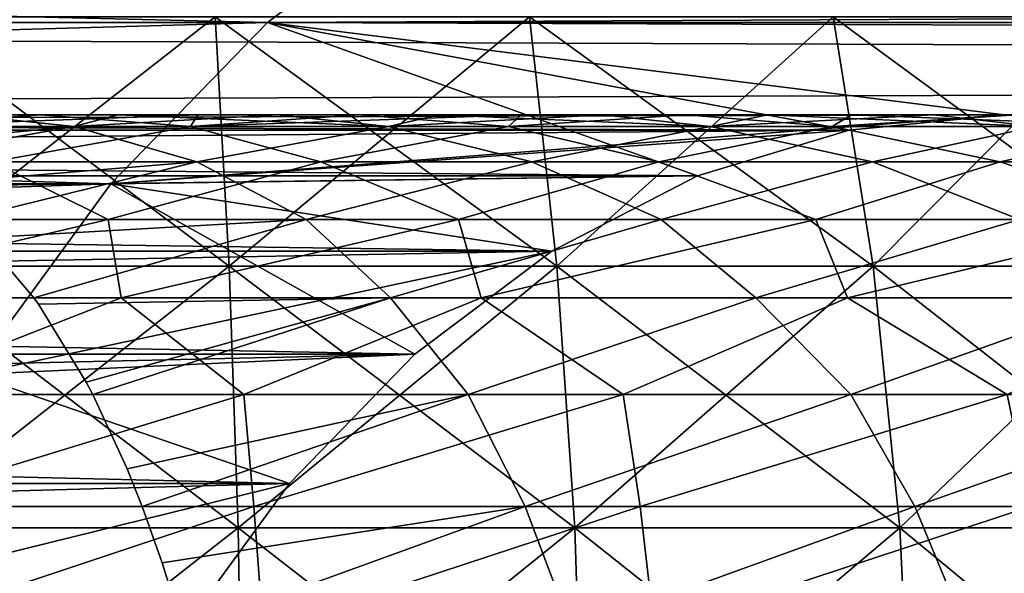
# Model space of a CAD drawing. Header units: millimetres. Extents: x -30 to 30, y -182 to 40.
# Tile 111 of 196: x -13.842 to -12.586, y 36.915 to 37.621. Entities that reach past the tile are written whole.
import ezdxf

# ---------------------------------------------------------------- set-up
doc = ezdxf.new("R2010")
doc.units = ezdxf.units.MM
doc.header["$LTSCALE"] = 65.185185
for name, color, linetype in [('154', 7, 'CONTINUOUS'), ('155', 7, 'CONTINUOUS'), ('162', 7, 'CONTINUOUS'), ('169', 7, 'CONTINUOUS'), ('175', 7, 'CONTINUOUS'), ('176', 7, 'CONTINUOUS'), ('183', 7, 'CONTINUOUS'), ('190', 7, 'CONTINUOUS'), ('86', 7, 'CONTINUOUS'), ('93', 7, 'CONTINUOUS'), ('95', 7, 'CONTINUOUS')]:
    doc.layers.add(name, color=color, linetype=linetype)

msp = doc.modelspace()

# ---------------------------------------------------------------- linework, layer by layer
at = {"layer": '154', "linetype": 'Continuous'}
for points in [[(-20.3785, 37.7826, 13.3074), (13.5257, 37.618, -20.5967), (-20.5967, 37.618, 13.5257), (-20.3785, 37.7826, 13.3074)], [(13.3074, 37.7826, -20.3785), (13.5257, 37.618, -20.5967), (-20.3785, 37.7826, 13.3074), (13.3074, 37.7826, -20.3785)], [(-20.5967, 37.618, 13.5257), (13.5257, 37.618, -20.5967), (12.5865, 37.5, -19.6576), (-20.5967, 37.618, 13.5257)], [(-19.6576, 37.5, 12.5865), (-20.5967, 37.618, 13.5257), (12.5865, 37.5, -19.6576), (-19.6576, 37.5, 12.5865)]]:
    msp.add_3dface(points, dxfattribs=at)
at = {"layer": '155', "linetype": 'Continuous'}
for points in [[(20.3785, 37.7826, -13.3074), (-13.5257, 37.618, 20.5967), (20.5967, 37.618, -13.5257), (20.3785, 37.7826, -13.3074)], [(-13.3074, 37.7826, 20.3785), (-13.5257, 37.618, 20.5967), (20.3785, 37.7826, -13.3074), (-13.3074, 37.7826, 20.3785)], [(-13.7255, 37.4119, 20.7966), (-12.5865, 37.5, 19.6576), (-13.5257, 37.618, 20.5967), (-13.7255, 37.4119, 20.7966)], [(-13.5257, 37.618, 20.5967), (-12.5865, 37.5, 19.6576), (20.5967, 37.618, -13.5257), (-13.5257, 37.618, 20.5967)], [(-12.5865, 37.5, 19.6576), (19.6576, 37.5, -12.5865), (20.5967, 37.618, -13.5257), (-12.5865, 37.5, 19.6576)], [(-12.7839, 37.4804, 19.855), (-12.5865, 37.5, 19.6576), (-13.7255, 37.4119, 20.7966), (-12.7839, 37.4804, 19.855)], [(-12.9774, 37.4221, 20.0485), (-12.7839, 37.4804, 19.855), (-13.7255, 37.4119, 20.7966), (-12.9774, 37.4221, 20.0485)], [(-13.903, 37.1684, 20.9741), (-13.1632, 37.3261, 20.2343), (-13.7255, 37.4119, 20.7966), (-13.903, 37.1684, 20.9741)], [(-13.1632, 37.3261, 20.2343), (-12.9774, 37.4221, 20.0485), (-13.7255, 37.4119, 20.7966), (-13.1632, 37.3261, 20.2343)], [(-13.3378, 37.1944, 20.4089), (-13.1632, 37.3261, 20.2343), (-13.903, 37.1684, 20.9741), (-13.3378, 37.1944, 20.4089)], [(-13.4977, 37.0295, 20.5688), (-13.3378, 37.1944, 20.4089), (-13.903, 37.1684, 20.9741), (-13.4977, 37.0295, 20.5688)], [(-14.0548, 36.8922, 21.1258), (-13.4977, 37.0295, 20.5688), (-13.903, 37.1684, 20.9741), (-14.0548, 36.8922, 21.1258)], [(-13.6397, 36.8347, 20.7108), (-13.4977, 37.0295, 20.5688), (-14.0548, 36.8922, 21.1258), (-13.6397, 36.8347, 20.7108)]]:
    msp.add_3dface(points, dxfattribs=at)
at = {"layer": '162', "linetype": 'Continuous'}
for points in [[(-20.3785, 37.7826, 13.3074), (-20.5967, 37.618, 13.5257), (-13.3074, 37.7826, 20.3785), (-20.3785, 37.7826, 13.3074)], [(-20.5967, 37.618, 13.5257), (-13.5257, 37.618, 20.5967), (-13.3074, 37.7826, 20.3785), (-20.5967, 37.618, 13.5257)], [(-20.5967, 37.618, 13.5257), (-20.7966, 37.4119, 13.7255), (-13.5257, 37.618, 20.5967), (-20.5967, 37.618, 13.5257)], [(-20.7966, 37.4119, 13.7255), (-13.7255, 37.4119, 20.7966), (-13.5257, 37.618, 20.5967), (-20.7966, 37.4119, 13.7255)], [(-20.9741, 37.1684, 13.903), (-13.903, 37.1684, 20.9741), (-13.7255, 37.4119, 20.7966), (-20.9741, 37.1684, 13.903)], [(-20.7966, 37.4119, 13.7255), (-20.9741, 37.1684, 13.903), (-13.7255, 37.4119, 20.7966), (-20.7966, 37.4119, 13.7255)]]:
    msp.add_3dface(points, dxfattribs=at)
at = {"layer": '169', "linetype": 'Continuous'}
for points in [[(-19.855, 37.4804, 12.7839), (-19.6576, 37.5, 12.5865), (-12.7839, 37.4804, 19.855), (-19.855, 37.4804, 12.7839)], [(-19.6576, 37.5, 12.5865), (-12.5865, 37.5, 19.6576), (-12.7839, 37.4804, 19.855), (-19.6576, 37.5, 12.5865)], [(-20.0485, 37.4221, 12.9774), (-19.855, 37.4804, 12.7839), (-12.9774, 37.4221, 20.0485), (-20.0485, 37.4221, 12.9774)], [(-19.855, 37.4804, 12.7839), (-12.7839, 37.4804, 19.855), (-12.9774, 37.4221, 20.0485), (-19.855, 37.4804, 12.7839)], [(-20.2343, 37.3261, 13.1632), (-20.0485, 37.4221, 12.9774), (-13.1632, 37.3261, 20.2343), (-20.2343, 37.3261, 13.1632)], [(-20.0485, 37.4221, 12.9774), (-12.9774, 37.4221, 20.0485), (-13.1632, 37.3261, 20.2343), (-20.0485, 37.4221, 12.9774)], [(-20.4089, 37.1944, 13.3378), (-20.2343, 37.3261, 13.1632), (-13.3378, 37.1944, 20.4089), (-20.4089, 37.1944, 13.3378)], [(-20.2343, 37.3261, 13.1632), (-13.1632, 37.3261, 20.2343), (-13.3378, 37.1944, 20.4089), (-20.2343, 37.3261, 13.1632)], [(-20.5688, 37.0295, 13.4977), (-20.4089, 37.1944, 13.3378), (-13.4977, 37.0295, 20.5688), (-20.5688, 37.0295, 13.4977)], [(-20.4089, 37.1944, 13.3378), (-13.3378, 37.1944, 20.4089), (-13.4977, 37.0295, 20.5688), (-20.4089, 37.1944, 13.3378)], [(-20.7108, 36.8347, 13.6397), (-20.5688, 37.0295, 13.4977), (-13.6397, 36.8347, 20.7108), (-20.7108, 36.8347, 13.6397)], [(-20.5688, 37.0295, 13.4977), (-13.4977, 37.0295, 20.5688), (-13.6397, 36.8347, 20.7108), (-20.5688, 37.0295, 13.4977)]]:
    msp.add_3dface(points, dxfattribs=at)
at = {"layer": '175', "linetype": 'Continuous'}
for points in [[(-13.3074, 37.7826, -20.3785), (20.5967, 37.618, 13.5257), (-13.5257, 37.618, -20.5967), (-13.3074, 37.7826, -20.3785)], [(20.3785, 37.7826, 13.3074), (20.5967, 37.618, 13.5257), (-13.3074, 37.7826, -20.3785), (20.3785, 37.7826, 13.3074)], [(-13.7255, 37.4119, -20.7966), (-13.5257, 37.618, -20.5967), (-12.9774, 37.4221, -20.0485), (-13.7255, 37.4119, -20.7966)], [(-12.5865, 37.5, -19.6576), (-13.5257, 37.618, -20.5967), (19.6576, 37.5, 12.5865), (-12.5865, 37.5, -19.6576)], [(-12.7839, 37.4804, -19.855), (-13.5257, 37.618, -20.5967), (-12.5865, 37.5, -19.6576), (-12.7839, 37.4804, -19.855)], [(-12.9774, 37.4221, -20.0485), (-13.5257, 37.618, -20.5967), (-12.7839, 37.4804, -19.855), (-12.9774, 37.4221, -20.0485)], [(-13.5257, 37.618, -20.5967), (20.5967, 37.618, 13.5257), (19.6576, 37.5, 12.5865), (-13.5257, 37.618, -20.5967)], [(-13.903, 37.1684, -20.9741), (-13.7255, 37.4119, -20.7966), (-13.3378, 37.1944, -20.4089), (-13.903, 37.1684, -20.9741)], [(-13.1632, 37.3261, -20.2343), (-13.7255, 37.4119, -20.7966), (-12.9774, 37.4221, -20.0485), (-13.1632, 37.3261, -20.2343)], [(-13.3378, 37.1944, -20.4089), (-13.7255, 37.4119, -20.7966), (-13.1632, 37.3261, -20.2343), (-13.3378, 37.1944, -20.4089)], [(-13.4977, 37.0295, -20.5688), (-13.903, 37.1684, -20.9741), (-13.3378, 37.1944, -20.4089), (-13.4977, 37.0295, -20.5688)], [(-14.0548, 36.8922, -21.1258), (-13.903, 37.1684, -20.9741), (-13.4977, 37.0295, -20.5688), (-14.0548, 36.8922, -21.1258)], [(-13.6397, 36.8347, -20.7108), (-14.0548, 36.8922, -21.1258), (-13.4977, 37.0295, -20.5688), (-13.6397, 36.8347, -20.7108)]]:
    msp.add_3dface(points, dxfattribs=at)
at = {"layer": '176', "linetype": 'Continuous'}
for points in [[(-20.3785, 37.7826, -13.3074), (-20.5967, 37.618, -13.5257), (13.3074, 37.7826, 20.3785), (-20.3785, 37.7826, -13.3074)], [(13.3074, 37.7826, 20.3785), (-20.5967, 37.618, -13.5257), (13.5257, 37.618, 20.5967), (13.3074, 37.7826, 20.3785)], [(-20.5967, 37.618, -13.5257), (-19.6576, 37.5, -12.5865), (13.5257, 37.618, 20.5967), (-20.5967, 37.618, -13.5257)], [(-19.6576, 37.5, -12.5865), (12.5865, 37.5, 19.6576), (13.5257, 37.618, 20.5967), (-19.6576, 37.5, -12.5865)]]:
    msp.add_3dface(points, dxfattribs=at)
at = {"layer": '183', "linetype": 'Continuous'}
for points in [[(-13.5257, 37.618, -20.5967), (-20.5967, 37.618, -13.5257), (-20.3785, 37.7826, -13.3074), (-13.5257, 37.618, -20.5967)], [(-13.3074, 37.7826, -20.3785), (-13.5257, 37.618, -20.5967), (-20.3785, 37.7826, -13.3074), (-13.3074, 37.7826, -20.3785)], [(-13.7255, 37.4119, -20.7966), (-20.7966, 37.4119, -13.7255), (-20.5967, 37.618, -13.5257), (-13.7255, 37.4119, -20.7966)], [(-13.5257, 37.618, -20.5967), (-13.7255, 37.4119, -20.7966), (-20.5967, 37.618, -13.5257), (-13.5257, 37.618, -20.5967)], [(-13.7255, 37.4119, -20.7966), (-13.903, 37.1684, -20.9741), (-20.7966, 37.4119, -13.7255), (-13.7255, 37.4119, -20.7966)]]:
    msp.add_3dface(points, dxfattribs=at)
at = {"layer": '190', "linetype": 'Continuous'}
for points in [[(-12.7839, 37.4804, -19.855), (-12.5865, 37.5, -19.6576), (-19.855, 37.4804, -12.7839), (-12.7839, 37.4804, -19.855)], [(-12.5865, 37.5, -19.6576), (-19.6576, 37.5, -12.5865), (-19.855, 37.4804, -12.7839), (-12.5865, 37.5, -19.6576)], [(-12.9774, 37.4221, -20.0485), (-12.7839, 37.4804, -19.855), (-20.0485, 37.4221, -12.9774), (-12.9774, 37.4221, -20.0485)], [(-12.7839, 37.4804, -19.855), (-19.855, 37.4804, -12.7839), (-20.0485, 37.4221, -12.9774), (-12.7839, 37.4804, -19.855)], [(-12.9774, 37.4221, -20.0485), (-20.0485, 37.4221, -12.9774), (-20.2343, 37.3261, -13.1632), (-12.9774, 37.4221, -20.0485)], [(-13.1632, 37.3261, -20.2343), (-12.9774, 37.4221, -20.0485), (-20.2343, 37.3261, -13.1632), (-13.1632, 37.3261, -20.2343)], [(-13.3378, 37.1944, -20.4089), (-13.1632, 37.3261, -20.2343), (-20.4089, 37.1944, -13.3378), (-13.3378, 37.1944, -20.4089)], [(-13.1632, 37.3261, -20.2343), (-20.2343, 37.3261, -13.1632), (-20.4089, 37.1944, -13.3378), (-13.1632, 37.3261, -20.2343)], [(-13.4977, 37.0295, -20.5688), (-13.3378, 37.1944, -20.4089), (-20.5688, 37.0295, -13.4977), (-13.4977, 37.0295, -20.5688)], [(-13.3378, 37.1944, -20.4089), (-20.4089, 37.1944, -13.3378), (-20.5688, 37.0295, -13.4977), (-13.3378, 37.1944, -20.4089)], [(-13.4977, 37.0295, -20.5688), (-20.5688, 37.0295, -13.4977), (-20.7108, 36.8347, -13.6397), (-13.4977, 37.0295, -20.5688)], [(-13.6397, 36.8347, -20.7108), (-13.4977, 37.0295, -20.5688), (-20.7108, 36.8347, -13.6397), (-13.6397, 36.8347, -20.7108)]]:
    msp.add_3dface(points, dxfattribs=at)
at = {"layer": '86', "linetype": 'Continuous'}
for points in [[(-14, 37.625, -3.1243), (-13.5922, 37.625, -3.0976), (-14, 37.3067, -3.258), (-14, 37.625, -3.1243)], [(-14, 37.3067, -3.258), (-13.5922, 37.625, -3.0976), (-13.5747, 37.3067, -3.2301), (-14, 37.3067, -3.258)], [(-13.5747, 37.3067, 3.2301), (-14, 37.625, 3.1243), (-14, 37.3067, 3.258), (-13.5747, 37.3067, 3.2301)], [(-13.5922, 37.625, 3.0976), (-14, 37.625, 3.1243), (-13.5747, 37.3067, 3.2301), (-13.5922, 37.625, 3.0976)], [(-13.5922, 37.625, -3.0976), (-13.1914, 37.625, -3.0179), (-13.5747, 37.3067, -3.2301), (-13.5922, 37.625, -3.0976)], [(-13.1568, 37.3067, 3.147), (-13.5922, 37.625, 3.0976), (-13.5747, 37.3067, 3.2301), (-13.1568, 37.3067, 3.147)], [(-13.1914, 37.625, 3.0179), (-13.5922, 37.625, 3.0976), (-13.1568, 37.3067, 3.147), (-13.1914, 37.625, 3.0179)], [(-13.5747, 37.3067, -3.2301), (-13.1914, 37.625, -3.0179), (-13.1568, 37.3067, -3.147), (-13.5747, 37.3067, -3.2301)], [(-12.8044, 37.625, 2.8865), (-13.1914, 37.625, 3.0179), (-12.7532, 37.3067, 3.01), (-12.8044, 37.625, 2.8865)], [(-13.1914, 37.625, -3.0179), (-12.8044, 37.625, -2.8865), (-13.1568, 37.3067, -3.147), (-13.1914, 37.625, -3.0179)], [(-12.7532, 37.3067, 3.01), (-13.1914, 37.625, 3.0179), (-13.1568, 37.3067, 3.147), (-12.7532, 37.3067, 3.01)], [(-13.1568, 37.3067, -3.147), (-12.8044, 37.625, -2.8865), (-12.7532, 37.3067, -3.01), (-13.1568, 37.3067, -3.147)], [(-12.4378, 37.625, 2.7058), (-12.8044, 37.625, 2.8865), (-12.371, 37.3067, 2.8215), (-12.4378, 37.625, 2.7058)], [(-12.8044, 37.625, -2.8865), (-12.4378, 37.625, -2.7058), (-12.7532, 37.3067, -3.01), (-12.8044, 37.625, -2.8865)], [(-12.371, 37.3067, 2.8215), (-12.8044, 37.625, 2.8865), (-12.7532, 37.3067, 3.01), (-12.371, 37.3067, 2.8215)], [(-12.7532, 37.3067, -3.01), (-12.4378, 37.625, -2.7058), (-12.371, 37.3067, -2.8215), (-12.7532, 37.3067, -3.01)], [(-13.5632, 36.9731, 3.3179), (-14, 37.3067, 3.258), (-14, 36.9731, 3.3466), (-13.5632, 36.9731, 3.3179)], [(-13.5747, 37.3067, 3.2301), (-14, 37.3067, 3.258), (-13.5632, 36.9731, 3.3179), (-13.5747, 37.3067, 3.2301)], [(-14, 36.9731, -3.3466), (-13.5747, 37.3067, -3.2301), (-13.5632, 36.9731, -3.3179), (-14, 36.9731, -3.3466)], [(-14, 37.3067, -3.258), (-13.5747, 37.3067, -3.2301), (-14, 36.9731, -3.3466), (-14, 37.3067, -3.258)], [(-13.1338, 36.9731, 3.2325), (-13.5747, 37.3067, 3.2301), (-13.5632, 36.9731, 3.3179), (-13.1338, 36.9731, 3.2325)], [(-13.1568, 37.3067, 3.147), (-13.5747, 37.3067, 3.2301), (-13.1338, 36.9731, 3.2325), (-13.1568, 37.3067, 3.147)], [(-13.5747, 37.3067, -3.2301), (-13.1568, 37.3067, -3.147), (-13.5632, 36.9731, -3.3179), (-13.5747, 37.3067, -3.2301)], [(-13.5632, 36.9731, -3.3179), (-13.1568, 37.3067, -3.147), (-13.1338, 36.9731, -3.2325), (-13.5632, 36.9731, -3.3179)], [(-12.7193, 36.9731, 3.0918), (-13.1568, 37.3067, 3.147), (-13.1338, 36.9731, 3.2325), (-12.7193, 36.9731, 3.0918)], [(-12.7532, 37.3067, 3.01), (-13.1568, 37.3067, 3.147), (-12.7193, 36.9731, 3.0918), (-12.7532, 37.3067, 3.01)], [(-13.1568, 37.3067, -3.147), (-12.7532, 37.3067, -3.01), (-13.1338, 36.9731, -3.2325), (-13.1568, 37.3067, -3.147)], [(-13.1338, 36.9731, -3.2325), (-12.7532, 37.3067, -3.01), (-12.7193, 36.9731, -3.0918), (-13.1338, 36.9731, -3.2325)], [(-12.3267, 36.9731, 2.8982), (-12.7532, 37.3067, 3.01), (-12.7193, 36.9731, 3.0918), (-12.3267, 36.9731, 2.8982)], [(-12.371, 37.3067, 2.8215), (-12.7532, 37.3067, 3.01), (-12.3267, 36.9731, 2.8982), (-12.371, 37.3067, 2.8215)], [(-12.7532, 37.3067, -3.01), (-12.371, 37.3067, -2.8215), (-12.7193, 36.9731, -3.0918), (-12.7532, 37.3067, -3.01)], [(-12.7193, 36.9731, -3.0918), (-12.371, 37.3067, -2.8215), (-12.3267, 36.9731, -2.8982), (-12.7193, 36.9731, -3.0918)], [(-14, 36.6308, 3.3883), (-13.5577, 36.6308, 3.3593), (-14, 36.9731, 3.3466), (-14, 36.6308, 3.3883)], [(-13.5577, 36.6308, -3.3593), (-14, 36.6308, -3.3883), (-13.5632, 36.9731, -3.3179), (-13.5577, 36.6308, -3.3593)], [(-14, 36.6308, -3.3883), (-14, 36.9731, -3.3466), (-13.5632, 36.9731, -3.3179), (-14, 36.6308, -3.3883)], [(-13.5577, 36.6308, 3.3593), (-13.5632, 36.9731, 3.3179), (-14, 36.9731, 3.3466), (-13.5577, 36.6308, 3.3593)], [(-13.5577, 36.6308, -3.3593), (-13.5632, 36.9731, -3.3179), (-13.1338, 36.9731, -3.2325), (-13.5577, 36.6308, -3.3593)], [(-13.5577, 36.6308, 3.3593), (-13.123, 36.6308, 3.2729), (-13.5632, 36.9731, 3.3179), (-13.5577, 36.6308, 3.3593)], [(-13.123, 36.6308, 3.2729), (-13.1338, 36.9731, 3.2325), (-13.5632, 36.9731, 3.3179), (-13.123, 36.6308, 3.2729)], [(-13.123, 36.6308, -3.2729), (-13.5577, 36.6308, -3.3593), (-13.1338, 36.9731, -3.2325), (-13.123, 36.6308, -3.2729)], [(-13.123, 36.6308, -3.2729), (-13.1338, 36.9731, -3.2325), (-12.7193, 36.9731, -3.0918), (-13.123, 36.6308, -3.2729)], [(-13.123, 36.6308, 3.2729), (-12.7033, 36.6308, 3.1304), (-13.1338, 36.9731, 3.2325), (-13.123, 36.6308, 3.2729)], [(-12.7033, 36.6308, 3.1304), (-12.7193, 36.9731, 3.0918), (-13.1338, 36.9731, 3.2325), (-12.7033, 36.6308, 3.1304)], [(-12.7033, 36.6308, -3.1304), (-13.123, 36.6308, -3.2729), (-12.7193, 36.9731, -3.0918), (-12.7033, 36.6308, -3.1304)], [(-12.7033, 36.6308, -3.1304), (-12.7193, 36.9731, -3.0918), (-12.3267, 36.9731, -2.8982), (-12.7033, 36.6308, -3.1304)], [(-12.7033, 36.6308, 3.1304), (-12.3058, 36.6308, 2.9344), (-12.7193, 36.9731, 3.0918), (-12.7033, 36.6308, 3.1304)], [(-12.3058, 36.6308, 2.9344), (-12.3267, 36.9731, 2.8982), (-12.7193, 36.9731, 3.0918), (-12.3058, 36.6308, 2.9344)], [(-12.3058, 36.6308, -2.9344), (-12.7033, 36.6308, -3.1304), (-12.3267, 36.9731, -2.8982), (-12.3058, 36.6308, -2.9344)]]:
    msp.add_3dface(points, dxfattribs=at)
at = {"layer": '93', "linetype": 'Continuous'}
for points in [[(-14.1551, 37.4849, 15.7408), (-13.7723, 37.485, 15.8936), (-13.9147, 37.5, 15.6576), (-14.1551, 37.4849, 15.7408)], [(-13.6239, 37.485, 9.5171), (-14.0154, 37.485, 9.6531), (-13.6145, 37.5, 9.6939), (-13.6239, 37.485, 9.5171)], [(-13.6145, 37.5, 9.6939), (-14.0154, 37.485, 9.6531), (-13.8152, 37.5, 9.7599), (-13.6145, 37.5, 9.6939)], [(-13.8152, 37.5, 9.7599), (-14.0154, 37.485, 9.6531), (-14.011, 37.5, 9.8392), (-13.8152, 37.5, 9.7599)], [(-13.9147, 37.5, 15.6576), (-13.7723, 37.485, 15.8936), (-13.7163, 37.5, 15.7303), (-13.9147, 37.5, 15.6576)], [(-13.7723, 37.485, 15.8936), (-13.3714, 37.485, 15.9987), (-13.7163, 37.5, 15.7303), (-13.7723, 37.485, 15.8936)], [(-13.7163, 37.5, 15.7303), (-13.3714, 37.485, 15.9987), (-13.5136, 37.5, 15.7896), (-13.7163, 37.5, 15.7303)], [(-13.2185, 37.485, 9.4307), (-13.6239, 37.485, 9.5171), (-13.2021, 37.5, 9.6028), (-13.2185, 37.485, 9.4307)], [(-13.2021, 37.5, 9.6028), (-13.6239, 37.485, 9.5171), (-13.4098, 37.5, 9.6414), (-13.2021, 37.5, 9.6028)], [(-13.4098, 37.5, 9.6414), (-13.6239, 37.485, 9.5171), (-13.6145, 37.5, 9.6939), (-13.4098, 37.5, 9.6414)], [(-13.5136, 37.5, 15.7896), (-13.3714, 37.485, 15.9987), (-13.3073, 37.5, 15.8353), (-13.5136, 37.5, 15.7896)], [(-13.3714, 37.485, 15.9987), (-12.9606, 37.485, 16.0533), (-13.3073, 37.5, 15.8353), (-13.3714, 37.485, 15.9987)], [(-13.3073, 37.5, 15.8353), (-12.9606, 37.485, 16.0533), (-13.0984, 37.5, 15.867), (-13.3073, 37.5, 15.8353)], [(-12.9922, 37.5, 9.5781), (-13.2185, 37.485, 9.4307), (-13.2021, 37.5, 9.6028), (-12.9922, 37.5, 9.5781)], [(-12.8055, 37.485, 9.3953), (-13.2185, 37.485, 9.4307), (-12.9922, 37.5, 9.5781), (-12.8055, 37.485, 9.3953)], [(-13.0984, 37.5, 15.867), (-12.9606, 37.485, 16.0533), (-12.8878, 37.5, 15.8848), (-13.0984, 37.5, 15.867)], [(-12.7812, 37.5, 9.5675), (-12.8055, 37.485, 9.3953), (-12.9922, 37.5, 9.5781), (-12.7812, 37.5, 9.5675)], [(-12.9606, 37.485, 16.0533), (-12.5461, 37.485, 16.0565), (-12.8878, 37.5, 15.8848), (-12.9606, 37.485, 16.0533)], [(-12.8878, 37.5, 15.8848), (-12.5461, 37.485, 16.0565), (-12.6766, 37.5, 15.8884), (-12.8878, 37.5, 15.8848)], [(-12.3914, 37.485, 9.4114), (-12.8055, 37.485, 9.3953), (-12.57, 37.5, 9.571), (-12.3914, 37.485, 9.4114)], [(-12.57, 37.5, 9.571), (-12.8055, 37.485, 9.3953), (-12.7812, 37.5, 9.5675), (-12.57, 37.5, 9.571)], [(-12.6766, 37.5, 15.8884), (-12.5461, 37.485, 16.0565), (-12.4656, 37.5, 15.8779), (-12.6766, 37.5, 15.8884)], [(-14.1551, 37.4849, 15.7408), (-14.0664, 37.4576, 15.9067), (-13.7723, 37.485, 15.8936), (-14.1551, 37.4849, 15.7408)], [(-14.0664, 37.4576, 15.9067), (-14.0262, 37.4399, 15.9809), (-13.7723, 37.485, 15.8936), (-14.0664, 37.4576, 15.9067)], [(-14.0262, 37.4399, 15.9809), (-13.6158, 37.44, 16.1156), (-13.7723, 37.485, 15.8936), (-14.0262, 37.4399, 15.9809)], [(-13.6239, 37.485, 9.5171), (-13.8769, 37.44, 9.4196), (-14.0154, 37.485, 9.6531), (-13.6239, 37.485, 9.5171)], [(-13.4575, 37.44, 9.3027), (-13.8769, 37.44, 9.4196), (-13.6239, 37.485, 9.5171), (-13.4575, 37.44, 9.3027)], [(-13.7723, 37.485, 15.8936), (-13.6158, 37.44, 16.1156), (-13.3714, 37.485, 15.9987), (-13.7723, 37.485, 15.8936)], [(-13.2185, 37.485, 9.4307), (-13.4575, 37.44, 9.3027), (-13.6239, 37.485, 9.5171), (-13.2185, 37.485, 9.4307)], [(-13.6158, 37.44, 16.1156), (-13.1886, 37.44, 16.1996), (-13.3714, 37.485, 15.9987), (-13.6158, 37.44, 16.1156)], [(-13.0268, 37.44, 9.2386), (-13.4575, 37.44, 9.3027), (-13.2185, 37.485, 9.4307), (-13.0268, 37.44, 9.2386)], [(-13.3714, 37.485, 15.9987), (-13.1886, 37.44, 16.1996), (-12.9606, 37.485, 16.0533), (-13.3714, 37.485, 15.9987)], [(-12.8055, 37.485, 9.3953), (-13.0268, 37.44, 9.2386), (-13.2185, 37.485, 9.4307), (-12.8055, 37.485, 9.3953)], [(-13.1886, 37.44, 16.1996), (-12.7543, 37.44, 16.2299), (-12.9606, 37.485, 16.0533), (-13.1886, 37.44, 16.1996)], [(-12.5915, 37.44, 9.2285), (-13.0268, 37.44, 9.2386), (-12.8055, 37.485, 9.3953), (-12.5915, 37.44, 9.2285)], [(-12.9606, 37.485, 16.0533), (-12.7543, 37.44, 16.2299), (-12.5461, 37.485, 16.0565), (-12.9606, 37.485, 16.0533)], [(-12.3914, 37.485, 9.4114), (-12.5915, 37.44, 9.2285), (-12.8055, 37.485, 9.3953), (-12.3914, 37.485, 9.4114)], [(-12.7543, 37.44, 16.2299), (-12.3195, 37.44, 16.2061), (-12.5461, 37.485, 16.0565), (-12.7543, 37.44, 16.2299)], [(-12.1583, 37.44, 9.2725), (-12.5915, 37.44, 9.2285), (-12.3914, 37.485, 9.4114), (-12.1583, 37.44, 9.2725)], [(-14.1598, 37.3664, 9.3593), (-13.8769, 37.44, 9.4196), (-13.7287, 37.3664, 9.2071), (-14.1598, 37.3664, 9.3593)], [(-14.0262, 37.4399, 15.9809), (-13.9737, 37.4107, 16.0776), (-13.6158, 37.44, 16.1156), (-14.0262, 37.4399, 15.9809)], [(-13.6158, 37.44, 16.1156), (-13.9737, 37.4107, 16.0776), (-13.9139, 37.3664, 16.1908), (-13.6158, 37.44, 16.1156)], [(-13.4763, 37.3664, 16.3109), (-13.6158, 37.44, 16.1156), (-13.9139, 37.3664, 16.1908), (-13.4763, 37.3664, 16.3109)], [(-13.8769, 37.44, 9.4196), (-13.4575, 37.44, 9.3027), (-13.7287, 37.3664, 9.2071), (-13.8769, 37.44, 9.4196)], [(-13.7287, 37.3664, 9.2071), (-13.4575, 37.44, 9.3027), (-13.282, 37.3664, 9.1098), (-13.7287, 37.3664, 9.2071)], [(-13.1886, 37.44, 16.1996), (-13.6158, 37.44, 16.1156), (-13.4763, 37.3664, 16.3109), (-13.1886, 37.44, 16.1996)], [(-13.0238, 37.3664, 16.3762), (-13.1886, 37.44, 16.1996), (-13.4763, 37.3664, 16.3109), (-13.0238, 37.3664, 16.3762)], [(-13.4575, 37.44, 9.3027), (-13.0268, 37.44, 9.2386), (-13.282, 37.3664, 9.1098), (-13.4575, 37.44, 9.3027)], [(-13.282, 37.3664, 9.1098), (-13.0268, 37.44, 9.2386), (-12.8266, 37.3664, 9.069), (-13.282, 37.3664, 9.1098)], [(-12.7543, 37.44, 16.2299), (-13.1886, 37.44, 16.1996), (-13.0238, 37.3664, 16.3762), (-12.7543, 37.44, 16.2299)], [(-13.0268, 37.44, 9.2386), (-12.5915, 37.44, 9.2285), (-12.8266, 37.3664, 9.069), (-13.0268, 37.44, 9.2386)], [(-12.5667, 37.3664, 16.3847), (-12.7543, 37.44, 16.2299), (-13.0238, 37.3664, 16.3762), (-12.5667, 37.3664, 16.3847)], [(-12.8266, 37.3664, 9.069), (-12.5915, 37.44, 9.2285), (-12.3698, 37.3664, 9.0852), (-12.8266, 37.3664, 9.069)], [(-12.3195, 37.44, 16.2061), (-12.7543, 37.44, 16.2299), (-12.5667, 37.3664, 16.3847), (-12.3195, 37.44, 16.2061)], [(-12.5915, 37.44, 9.2285), (-12.1583, 37.44, 9.2725), (-12.3698, 37.3664, 9.0852), (-12.5915, 37.44, 9.2285)], [(-14.1598, 37.3664, 9.3593), (-13.7287, 37.3664, 9.2071), (-14.1561, 37.2664, 9.203), (-14.1598, 37.3664, 9.3593)], [(-13.7287, 37.3664, 9.2071), (-13.7121, 37.2664, 9.0542), (-14.1561, 37.2664, 9.203), (-13.7287, 37.3664, 9.2071)], [(-13.4763, 37.3664, 16.3109), (-13.9139, 37.3664, 16.1908), (-13.8887, 37.343, 16.2399), (-13.4763, 37.3664, 16.3109)], [(-13.8236, 37.2664, 16.37), (-13.4763, 37.3664, 16.3109), (-13.8887, 37.343, 16.2399), (-13.8236, 37.2664, 16.37)], [(-13.4763, 37.3664, 16.3109), (-13.8236, 37.2664, 16.37), (-13.3687, 37.2664, 16.4768), (-13.4763, 37.3664, 16.3109)], [(-13.7287, 37.3664, 9.2071), (-13.282, 37.3664, 9.1098), (-13.7121, 37.2664, 9.0542), (-13.7287, 37.3664, 9.2071)], [(-13.282, 37.3664, 9.1098), (-13.2532, 37.2664, 8.9611), (-13.7121, 37.2664, 9.0542), (-13.282, 37.3664, 9.1098)], [(-13.0238, 37.3664, 16.3762), (-13.4763, 37.3664, 16.3109), (-13.3687, 37.2664, 16.4768), (-13.0238, 37.3664, 16.3762)], [(-13.0238, 37.3664, 16.3762), (-13.3687, 37.2664, 16.4768), (-12.9031, 37.2664, 16.5272), (-13.0238, 37.3664, 16.3762)], [(-13.282, 37.3664, 9.1098), (-12.8266, 37.3664, 9.069), (-13.2532, 37.2664, 8.9611), (-13.282, 37.3664, 9.1098)], [(-12.8266, 37.3664, 9.069), (-12.7863, 37.2664, 8.9251), (-13.2532, 37.2664, 8.9611), (-12.8266, 37.3664, 9.069)], [(-12.5667, 37.3664, 16.3847), (-13.0238, 37.3664, 16.3762), (-12.9031, 37.2664, 16.5272), (-12.5667, 37.3664, 16.3847)], [(-12.5667, 37.3664, 16.3847), (-12.9031, 37.2664, 16.5272), (-12.435, 37.2664, 16.5199), (-12.5667, 37.3664, 16.3847)], [(-12.8266, 37.3664, 9.069), (-12.3698, 37.3664, 9.0852), (-12.7863, 37.2664, 8.9251), (-12.8266, 37.3664, 9.069)], [(-12.3698, 37.3664, 9.0852), (-12.3186, 37.2664, 8.9467), (-12.7863, 37.2664, 8.9251), (-12.3698, 37.3664, 9.0852)], [(-13.7121, 37.2664, 9.0542), (-14.027, 37.1431, 9.0223), (-14.1561, 37.2664, 9.203), (-13.7121, 37.2664, 9.0542)], [(-13.5559, 37.1431, 8.8895), (-14.027, 37.1431, 9.0223), (-13.7121, 37.2664, 9.0542), (-13.5559, 37.1431, 8.8895)], [(-13.8236, 37.2664, 16.37), (-13.8178, 37.2582, 16.3817), (-13.3687, 37.2664, 16.4768), (-13.8236, 37.2664, 16.37)], [(-13.8178, 37.2582, 16.3817), (-13.7568, 37.1589, 16.5033), (-13.3687, 37.2664, 16.4768), (-13.8178, 37.2582, 16.3817)], [(-13.7568, 37.1589, 16.5033), (-13.7485, 37.143, 16.5197), (-13.3687, 37.2664, 16.4768), (-13.7568, 37.1589, 16.5033)], [(-13.7485, 37.143, 16.5197), (-13.2698, 37.1431, 16.6171), (-13.3687, 37.2664, 16.4768), (-13.7485, 37.143, 16.5197)], [(-13.2532, 37.2664, 8.9611), (-13.5559, 37.1431, 8.8895), (-13.7121, 37.2664, 9.0542), (-13.2532, 37.2664, 8.9611)], [(-13.072, 37.1431, 8.8163), (-13.5559, 37.1431, 8.8895), (-13.2532, 37.2664, 8.9611), (-13.072, 37.1431, 8.8163)], [(-13.3687, 37.2664, 16.4768), (-13.2698, 37.1431, 16.6171), (-12.9031, 37.2664, 16.5272), (-13.3687, 37.2664, 16.4768)], [(-13.2698, 37.1431, 16.6171), (-12.7818, 37.1431, 16.6543), (-12.9031, 37.2664, 16.5272), (-13.2698, 37.1431, 16.6171)], [(-12.7863, 37.2664, 8.9251), (-13.072, 37.1431, 8.8163), (-13.2532, 37.2664, 8.9611), (-12.7863, 37.2664, 8.9251)], [(-12.5826, 37.1431, 8.8039), (-13.072, 37.1431, 8.8163), (-12.7863, 37.2664, 8.9251), (-12.5826, 37.1431, 8.8039)], [(-12.9031, 37.2664, 16.5272), (-12.7818, 37.1431, 16.6543), (-12.435, 37.2664, 16.5199), (-12.9031, 37.2664, 16.5272)], [(-12.3186, 37.2664, 8.9467), (-12.5826, 37.1431, 8.8039), (-12.7863, 37.2664, 8.9251), (-12.3186, 37.2664, 8.9467)], [(-12.7818, 37.1431, 16.6543), (-12.2929, 37.1431, 16.6305), (-12.435, 37.2664, 16.5199), (-12.7818, 37.1431, 16.6543)], [(-13.5559, 37.1431, 8.8895), (-14.0231, 37.0002, 8.9151), (-14.027, 37.1431, 9.0223), (-13.5559, 37.1431, 8.8895)], [(-13.5429, 37.0002, 8.7844), (-14.0231, 37.0002, 8.9151), (-13.5559, 37.1431, 8.8895), (-13.5429, 37.0002, 8.7844)], [(-13.7485, 37.143, 16.5197), (-13.7045, 37.0481, 16.6041), (-13.2698, 37.1431, 16.6171), (-13.7485, 37.143, 16.5197)], [(-13.7045, 37.0481, 16.6041), (-13.6853, 37.0001, 16.6393), (-13.2698, 37.1431, 16.6171), (-13.7045, 37.0481, 16.6041)], [(-13.6853, 37.0001, 16.6393), (-13.1972, 37.0002, 16.7273), (-13.2698, 37.1431, 16.6171), (-13.6853, 37.0001, 16.6393)], [(-13.072, 37.1431, 8.8163), (-13.5429, 37.0002, 8.7844), (-13.5559, 37.1431, 8.8895), (-13.072, 37.1431, 8.8163)], [(-13.0503, 37.0002, 8.714), (-13.5429, 37.0002, 8.7844), (-13.072, 37.1431, 8.8163), (-13.0503, 37.0002, 8.714)], [(-13.2698, 37.1431, 16.6171), (-13.1972, 37.0002, 16.7273), (-12.7818, 37.1431, 16.6543), (-13.2698, 37.1431, 16.6171)], [(-13.1972, 37.0002, 16.7273), (-12.7004, 37.0002, 16.7547), (-12.7818, 37.1431, 16.6543), (-13.1972, 37.0002, 16.7273)], [(-12.5826, 37.1431, 8.8039), (-13.0503, 37.0002, 8.714), (-13.072, 37.1431, 8.8163), (-12.5826, 37.1431, 8.8039)], [(-12.5528, 37.0002, 8.7049), (-13.0503, 37.0002, 8.714), (-12.5826, 37.1431, 8.8039), (-12.5528, 37.0002, 8.7049)], [(-12.7818, 37.1431, 16.6543), (-12.7004, 37.0002, 16.7547), (-12.2929, 37.1431, 16.6305), (-12.7818, 37.1431, 16.6543)], [(-12.7004, 37.0002, 16.7547), (-12.204, 37.0002, 16.7205), (-12.2929, 37.1431, 16.6305), (-12.7004, 37.0002, 16.7547)], [(-13.5429, 37.0002, 8.7844), (-14.0176, 36.842, 8.8354), (-14.0231, 37.0002, 8.9151), (-13.5429, 37.0002, 8.7844)], [(-13.531, 36.842, 8.7067), (-14.0176, 36.842, 8.8354), (-13.5429, 37.0002, 8.7844), (-13.531, 36.842, 8.7067)], [(-13.6853, 37.0001, 16.6393), (-13.6598, 36.9284, 16.6842), (-13.1972, 37.0002, 16.7273), (-13.6853, 37.0001, 16.6393)], [(-13.6598, 36.9284, 16.6842), (-13.6333, 36.842, 16.7273), (-13.1972, 37.0002, 16.7273), (-13.6598, 36.9284, 16.6842)], [(-13.6333, 36.842, 16.7273), (-13.1378, 36.842, 16.808), (-13.1972, 37.0002, 16.7273), (-13.6333, 36.842, 16.7273)], [(-13.0503, 37.0002, 8.714), (-13.531, 36.842, 8.7067), (-13.5429, 37.0002, 8.7844), (-13.0503, 37.0002, 8.714)], [(-13.0324, 36.842, 8.6386), (-13.531, 36.842, 8.7067), (-13.0503, 37.0002, 8.714), (-13.0324, 36.842, 8.6386)], [(-13.1972, 37.0002, 16.7273), (-13.1378, 36.842, 16.808), (-12.7004, 37.0002, 16.7547), (-13.1972, 37.0002, 16.7273)], [(-13.1378, 36.842, 16.808), (-12.6349, 36.842, 16.8275), (-12.7004, 37.0002, 16.7547), (-13.1378, 36.842, 16.808)], [(-12.5528, 37.0002, 8.7049), (-13.0324, 36.842, 8.6386), (-13.0503, 37.0002, 8.714), (-12.5528, 37.0002, 8.7049)], [(-12.5291, 36.842, 8.6322), (-13.0324, 36.842, 8.6386), (-12.5528, 37.0002, 8.7049), (-12.5291, 36.842, 8.6322)], [(-12.7004, 37.0002, 16.7547), (-12.6349, 36.842, 16.8275), (-12.204, 37.0002, 16.7205), (-12.7004, 37.0002, 16.7547)], [(-12.6349, 36.842, 16.8275), (-12.1333, 36.842, 16.7852), (-12.204, 37.0002, 16.7205), (-12.6349, 36.842, 16.8275)]]:
    msp.add_3dface(points, dxfattribs=at)
at = {"layer": '95', "linetype": 'Continuous'}
for points in [[(-13.7724, 37.485, -15.8936), (-14.1551, 37.4849, -15.7408), (-13.9147, 37.5, -15.6576), (-13.7724, 37.485, -15.8936)], [(-14.0111, 37.5, -9.8392), (-14.0154, 37.485, -9.6531), (-13.8152, 37.5, -9.7599), (-14.0111, 37.5, -9.8392)], [(-14.0154, 37.485, -9.6531), (-13.6238, 37.485, -9.5171), (-13.8152, 37.5, -9.7599), (-14.0154, 37.485, -9.6531)], [(-13.7163, 37.5, -15.7303), (-13.7724, 37.485, -15.8936), (-13.9147, 37.5, -15.6576), (-13.7163, 37.5, -15.7303)], [(-13.8152, 37.5, -9.7599), (-13.6238, 37.485, -9.5171), (-13.6145, 37.5, -9.6939), (-13.8152, 37.5, -9.7599)], [(-13.5135, 37.5, -15.7896), (-13.7724, 37.485, -15.8936), (-13.7163, 37.5, -15.7303), (-13.5135, 37.5, -15.7896)], [(-13.3714, 37.485, -15.9987), (-13.7724, 37.485, -15.8936), (-13.5135, 37.5, -15.7896), (-13.3714, 37.485, -15.9987)], [(-13.6145, 37.5, -9.6939), (-13.6238, 37.485, -9.5171), (-13.4098, 37.5, -9.6415), (-13.6145, 37.5, -9.6939)], [(-13.6238, 37.485, -9.5171), (-13.2185, 37.485, -9.4307), (-13.4098, 37.5, -9.6415), (-13.6238, 37.485, -9.5171)], [(-13.3072, 37.5, -15.8353), (-13.3714, 37.485, -15.9987), (-13.5135, 37.5, -15.7896), (-13.3072, 37.5, -15.8353)], [(-13.4098, 37.5, -9.6415), (-13.2185, 37.485, -9.4307), (-13.2021, 37.5, -9.6028), (-13.4098, 37.5, -9.6415)], [(-12.9606, 37.485, -16.0533), (-13.3714, 37.485, -15.9987), (-13.0983, 37.5, -15.867), (-12.9606, 37.485, -16.0533)], [(-13.0983, 37.5, -15.867), (-13.3714, 37.485, -15.9987), (-13.3072, 37.5, -15.8353), (-13.0983, 37.5, -15.867)], [(-13.2021, 37.5, -9.6028), (-13.2185, 37.485, -9.4307), (-12.9923, 37.5, -9.5781), (-13.2021, 37.5, -9.6028)], [(-13.2185, 37.485, -9.4307), (-12.8055, 37.485, -9.3953), (-12.9923, 37.5, -9.5781), (-13.2185, 37.485, -9.4307)], [(-12.8878, 37.5, -15.8848), (-12.9606, 37.485, -16.0533), (-13.0983, 37.5, -15.867), (-12.8878, 37.5, -15.8848)], [(-12.9923, 37.5, -9.5781), (-12.8055, 37.485, -9.3953), (-12.7813, 37.5, -9.5675), (-12.9923, 37.5, -9.5781)], [(-12.5461, 37.485, -16.0565), (-12.9606, 37.485, -16.0533), (-12.6765, 37.5, -15.8884), (-12.5461, 37.485, -16.0565)], [(-12.6765, 37.5, -15.8884), (-12.9606, 37.485, -16.0533), (-12.8878, 37.5, -15.8848), (-12.6765, 37.5, -15.8884)], [(-12.8055, 37.485, -9.3953), (-12.3914, 37.485, -9.4114), (-12.7813, 37.5, -9.5675), (-12.8055, 37.485, -9.3953)], [(-12.7813, 37.5, -9.5675), (-12.3914, 37.485, -9.4114), (-12.57, 37.5, -9.571), (-12.7813, 37.5, -9.5675)], [(-12.4655, 37.5, -15.8779), (-12.5461, 37.485, -16.0565), (-12.6765, 37.5, -15.8884), (-12.4655, 37.5, -15.8779)], [(-14.1551, 37.4849, -15.7408), (-13.7724, 37.485, -15.8936), (-14.0664, 37.4576, -15.9067), (-14.1551, 37.4849, -15.7408)], [(-13.7724, 37.485, -15.8936), (-14.0262, 37.4399, -15.9809), (-14.0664, 37.4576, -15.9067), (-13.7724, 37.485, -15.8936)], [(-13.6158, 37.44, -16.1156), (-14.0262, 37.4399, -15.9809), (-13.7724, 37.485, -15.8936), (-13.6158, 37.44, -16.1156)], [(-14.0154, 37.485, -9.6531), (-13.8769, 37.44, -9.4197), (-13.6238, 37.485, -9.5171), (-14.0154, 37.485, -9.6531)], [(-13.8769, 37.44, -9.4197), (-13.4575, 37.44, -9.3027), (-13.6238, 37.485, -9.5171), (-13.8769, 37.44, -9.4197)], [(-13.3714, 37.485, -15.9987), (-13.6158, 37.44, -16.1156), (-13.7724, 37.485, -15.8936), (-13.3714, 37.485, -15.9987)], [(-13.6238, 37.485, -9.5171), (-13.4575, 37.44, -9.3027), (-13.2185, 37.485, -9.4307), (-13.6238, 37.485, -9.5171)], [(-13.1886, 37.44, -16.1996), (-13.6158, 37.44, -16.1156), (-13.3714, 37.485, -15.9987), (-13.1886, 37.44, -16.1996)], [(-13.4575, 37.44, -9.3027), (-13.0268, 37.44, -9.2386), (-13.2185, 37.485, -9.4307), (-13.4575, 37.44, -9.3027)], [(-12.9606, 37.485, -16.0533), (-13.1886, 37.44, -16.1996), (-13.3714, 37.485, -15.9987), (-12.9606, 37.485, -16.0533)], [(-13.2185, 37.485, -9.4307), (-13.0268, 37.44, -9.2386), (-12.8055, 37.485, -9.3953), (-13.2185, 37.485, -9.4307)], [(-12.7543, 37.44, -16.2299), (-13.1886, 37.44, -16.1996), (-12.9606, 37.485, -16.0533), (-12.7543, 37.44, -16.2299)], [(-13.0268, 37.44, -9.2386), (-12.5915, 37.44, -9.2285), (-12.8055, 37.485, -9.3953), (-13.0268, 37.44, -9.2386)], [(-12.5461, 37.485, -16.0565), (-12.7543, 37.44, -16.2299), (-12.9606, 37.485, -16.0533), (-12.5461, 37.485, -16.0565)], [(-12.8055, 37.485, -9.3953), (-12.5915, 37.44, -9.2285), (-12.3914, 37.485, -9.4114), (-12.8055, 37.485, -9.3953)], [(-12.3195, 37.44, -16.2061), (-12.7543, 37.44, -16.2299), (-12.5461, 37.485, -16.0565), (-12.3195, 37.44, -16.2061)], [(-12.5915, 37.44, -9.2285), (-12.1583, 37.44, -9.2725), (-12.3914, 37.485, -9.4114), (-12.5915, 37.44, -9.2285)], [(-13.7287, 37.3664, -9.2071), (-13.8769, 37.44, -9.4197), (-14.1598, 37.3664, -9.3593), (-13.7287, 37.3664, -9.2071)], [(-14.0262, 37.4399, -15.9809), (-13.6158, 37.44, -16.1156), (-13.9737, 37.4107, -16.0776), (-14.0262, 37.4399, -15.9809)], [(-13.9737, 37.4107, -16.0776), (-13.6158, 37.44, -16.1156), (-13.9139, 37.3664, -16.1908), (-13.9737, 37.4107, -16.0776)], [(-13.9139, 37.3664, -16.1908), (-13.6158, 37.44, -16.1156), (-13.4763, 37.3664, -16.3109), (-13.9139, 37.3664, -16.1908)], [(-13.4575, 37.44, -9.3027), (-13.8769, 37.44, -9.4197), (-13.7287, 37.3664, -9.2071), (-13.4575, 37.44, -9.3027)], [(-13.282, 37.3664, -9.1098), (-13.4575, 37.44, -9.3027), (-13.7287, 37.3664, -9.2071), (-13.282, 37.3664, -9.1098)], [(-13.6158, 37.44, -16.1156), (-13.1886, 37.44, -16.1996), (-13.4763, 37.3664, -16.3109), (-13.6158, 37.44, -16.1156)], [(-13.4763, 37.3664, -16.3109), (-13.1886, 37.44, -16.1996), (-13.0238, 37.3664, -16.3762), (-13.4763, 37.3664, -16.3109)], [(-13.0268, 37.44, -9.2386), (-13.4575, 37.44, -9.3027), (-13.282, 37.3664, -9.1098), (-13.0268, 37.44, -9.2386)], [(-12.8267, 37.3664, -9.069), (-13.0268, 37.44, -9.2386), (-13.282, 37.3664, -9.1098), (-12.8267, 37.3664, -9.069)], [(-13.1886, 37.44, -16.1996), (-12.7543, 37.44, -16.2299), (-13.0238, 37.3664, -16.3762), (-13.1886, 37.44, -16.1996)], [(-12.5915, 37.44, -9.2285), (-13.0268, 37.44, -9.2386), (-12.8267, 37.3664, -9.069), (-12.5915, 37.44, -9.2285)], [(-13.0238, 37.3664, -16.3762), (-12.7543, 37.44, -16.2299), (-12.5667, 37.3664, -16.3847), (-13.0238, 37.3664, -16.3762)], [(-12.3698, 37.3664, -9.0852), (-12.5915, 37.44, -9.2285), (-12.8267, 37.3664, -9.069), (-12.3698, 37.3664, -9.0852)], [(-12.7543, 37.44, -16.2299), (-12.3195, 37.44, -16.2061), (-12.5667, 37.3664, -16.3847), (-12.7543, 37.44, -16.2299)], [(-12.1583, 37.44, -9.2725), (-12.5915, 37.44, -9.2285), (-12.3698, 37.3664, -9.0852), (-12.1583, 37.44, -9.2725)], [(-13.7287, 37.3664, -9.2071), (-14.1598, 37.3664, -9.3593), (-14.1561, 37.2664, -9.203), (-13.7287, 37.3664, -9.2071)], [(-13.7287, 37.3664, -9.2071), (-14.1561, 37.2664, -9.203), (-13.7121, 37.2664, -9.0542), (-13.7287, 37.3664, -9.2071)], [(-13.9139, 37.3664, -16.1908), (-13.4763, 37.3664, -16.3109), (-13.8887, 37.343, -16.2398), (-13.9139, 37.3664, -16.1908)], [(-13.4763, 37.3664, -16.3109), (-13.8236, 37.2664, -16.37), (-13.8887, 37.343, -16.2398), (-13.4763, 37.3664, -16.3109)], [(-13.4763, 37.3664, -16.3109), (-13.3687, 37.2664, -16.4768), (-13.8236, 37.2664, -16.37), (-13.4763, 37.3664, -16.3109)], [(-13.282, 37.3664, -9.1098), (-13.7287, 37.3664, -9.2071), (-13.7121, 37.2664, -9.0542), (-13.282, 37.3664, -9.1098)], [(-13.282, 37.3664, -9.1098), (-13.7121, 37.2664, -9.0542), (-13.2532, 37.2664, -8.9611), (-13.282, 37.3664, -9.1098)], [(-13.4763, 37.3664, -16.3109), (-13.0238, 37.3664, -16.3762), (-13.3687, 37.2664, -16.4768), (-13.4763, 37.3664, -16.3109)], [(-13.0238, 37.3664, -16.3762), (-12.9031, 37.2664, -16.5272), (-13.3687, 37.2664, -16.4768), (-13.0238, 37.3664, -16.3762)], [(-12.8267, 37.3664, -9.069), (-13.282, 37.3664, -9.1098), (-13.2532, 37.2664, -8.9611), (-12.8267, 37.3664, -9.069)], [(-12.8267, 37.3664, -9.069), (-13.2532, 37.2664, -8.9611), (-12.7863, 37.2664, -8.9251), (-12.8267, 37.3664, -9.069)], [(-13.0238, 37.3664, -16.3762), (-12.5667, 37.3664, -16.3847), (-12.9031, 37.2664, -16.5272), (-13.0238, 37.3664, -16.3762)], [(-12.5667, 37.3664, -16.3847), (-12.4349, 37.2664, -16.5199), (-12.9031, 37.2664, -16.5272), (-12.5667, 37.3664, -16.3847)], [(-12.3698, 37.3664, -9.0852), (-12.8267, 37.3664, -9.069), (-12.7863, 37.2664, -8.9251), (-12.3698, 37.3664, -9.0852)], [(-12.3698, 37.3664, -9.0852), (-12.7863, 37.2664, -8.9251), (-12.3186, 37.2664, -8.9467), (-12.3698, 37.3664, -9.0852)], [(-14.1561, 37.2664, -9.203), (-14.027, 37.1431, -9.0223), (-13.7121, 37.2664, -9.0542), (-14.1561, 37.2664, -9.203)], [(-14.027, 37.1431, -9.0223), (-13.5559, 37.1431, -8.8895), (-13.7121, 37.2664, -9.0542), (-14.027, 37.1431, -9.0223)], [(-13.8236, 37.2664, -16.37), (-13.3687, 37.2664, -16.4768), (-13.8178, 37.2583, -16.3817), (-13.8236, 37.2664, -16.37)], [(-13.3687, 37.2664, -16.4768), (-13.7569, 37.159, -16.5033), (-13.8178, 37.2583, -16.3817), (-13.3687, 37.2664, -16.4768)], [(-13.7485, 37.143, -16.5197), (-13.7569, 37.159, -16.5033), (-13.3687, 37.2664, -16.4768), (-13.7485, 37.143, -16.5197)], [(-13.2698, 37.1431, -16.6171), (-13.7485, 37.143, -16.5197), (-13.3687, 37.2664, -16.4768), (-13.2698, 37.1431, -16.6171)], [(-13.7121, 37.2664, -9.0542), (-13.5559, 37.1431, -8.8895), (-13.2532, 37.2664, -8.9611), (-13.7121, 37.2664, -9.0542)], [(-13.5559, 37.1431, -8.8895), (-13.072, 37.1431, -8.8163), (-13.2532, 37.2664, -8.9611), (-13.5559, 37.1431, -8.8895)], [(-12.9031, 37.2664, -16.5272), (-13.2698, 37.1431, -16.6171), (-13.3687, 37.2664, -16.4768), (-12.9031, 37.2664, -16.5272)], [(-12.7818, 37.1431, -16.6543), (-13.2698, 37.1431, -16.6171), (-12.9031, 37.2664, -16.5272), (-12.7818, 37.1431, -16.6543)], [(-13.2532, 37.2664, -8.9611), (-13.072, 37.1431, -8.8163), (-12.7863, 37.2664, -8.9251), (-13.2532, 37.2664, -8.9611)], [(-13.072, 37.1431, -8.8163), (-12.5826, 37.1431, -8.8039), (-12.7863, 37.2664, -8.9251), (-13.072, 37.1431, -8.8163)], [(-12.4349, 37.2664, -16.5199), (-12.7818, 37.1431, -16.6543), (-12.9031, 37.2664, -16.5272), (-12.4349, 37.2664, -16.5199)], [(-12.7863, 37.2664, -8.9251), (-12.5826, 37.1431, -8.8039), (-12.3186, 37.2664, -8.9467), (-12.7863, 37.2664, -8.9251)], [(-12.2929, 37.1431, -16.6305), (-12.7818, 37.1431, -16.6543), (-12.4349, 37.2664, -16.5199), (-12.2929, 37.1431, -16.6305)], [(-14.027, 37.1431, -9.0223), (-14.0231, 37.0002, -8.9151), (-13.5559, 37.1431, -8.8895), (-14.027, 37.1431, -9.0223)], [(-14.0231, 37.0002, -8.9151), (-13.5429, 37.0002, -8.7844), (-13.5559, 37.1431, -8.8895), (-14.0231, 37.0002, -8.9151)], [(-13.2698, 37.1431, -16.6171), (-13.7045, 37.0481, -16.6041), (-13.7485, 37.143, -16.5197), (-13.2698, 37.1431, -16.6171)], [(-13.6853, 37.0001, -16.6393), (-13.7045, 37.0481, -16.6041), (-13.2698, 37.1431, -16.6171), (-13.6853, 37.0001, -16.6393)], [(-13.1973, 37.0002, -16.7273), (-13.6853, 37.0001, -16.6393), (-13.2698, 37.1431, -16.6171), (-13.1973, 37.0002, -16.7273)], [(-13.5559, 37.1431, -8.8895), (-13.5429, 37.0002, -8.7844), (-13.072, 37.1431, -8.8163), (-13.5559, 37.1431, -8.8895)], [(-13.5429, 37.0002, -8.7844), (-13.0503, 37.0002, -8.714), (-13.072, 37.1431, -8.8163), (-13.5429, 37.0002, -8.7844)], [(-12.7818, 37.1431, -16.6543), (-13.1973, 37.0002, -16.7273), (-13.2698, 37.1431, -16.6171), (-12.7818, 37.1431, -16.6543)], [(-12.7004, 37.0002, -16.7547), (-13.1973, 37.0002, -16.7273), (-12.7818, 37.1431, -16.6543), (-12.7004, 37.0002, -16.7547)], [(-13.072, 37.1431, -8.8163), (-13.0503, 37.0002, -8.714), (-12.5826, 37.1431, -8.8039), (-13.072, 37.1431, -8.8163)], [(-13.0503, 37.0002, -8.714), (-12.5528, 37.0002, -8.7049), (-12.5826, 37.1431, -8.8039), (-13.0503, 37.0002, -8.714)], [(-12.2929, 37.1431, -16.6305), (-12.7004, 37.0002, -16.7547), (-12.7818, 37.1431, -16.6543), (-12.2929, 37.1431, -16.6305)], [(-12.204, 37.0002, -16.7205), (-12.7004, 37.0002, -16.7547), (-12.2929, 37.1431, -16.6305), (-12.204, 37.0002, -16.7205)], [(-14.0231, 37.0002, -8.9151), (-14.0176, 36.842, -8.8354), (-13.5429, 37.0002, -8.7844), (-14.0231, 37.0002, -8.9151)], [(-14.0176, 36.842, -8.8354), (-13.531, 36.842, -8.7067), (-13.5429, 37.0002, -8.7844), (-14.0176, 36.842, -8.8354)], [(-13.1973, 37.0002, -16.7273), (-13.6598, 36.9284, -16.6841), (-13.6853, 37.0001, -16.6393), (-13.1973, 37.0002, -16.7273)], [(-13.6333, 36.842, -16.7273), (-13.6598, 36.9284, -16.6841), (-13.1973, 37.0002, -16.7273), (-13.6333, 36.842, -16.7273)], [(-13.1378, 36.842, -16.808), (-13.6333, 36.842, -16.7273), (-13.1973, 37.0002, -16.7273), (-13.1378, 36.842, -16.808)], [(-13.5429, 37.0002, -8.7844), (-13.531, 36.842, -8.7067), (-13.0503, 37.0002, -8.714), (-13.5429, 37.0002, -8.7844)], [(-13.531, 36.842, -8.7067), (-13.0324, 36.842, -8.6386), (-13.0503, 37.0002, -8.714), (-13.531, 36.842, -8.7067)], [(-12.7004, 37.0002, -16.7547), (-13.1378, 36.842, -16.808), (-13.1973, 37.0002, -16.7273), (-12.7004, 37.0002, -16.7547)], [(-12.6349, 36.842, -16.8275), (-13.1378, 36.842, -16.808), (-12.7004, 37.0002, -16.7547), (-12.6349, 36.842, -16.8275)], [(-13.0503, 37.0002, -8.714), (-13.0324, 36.842, -8.6386), (-12.5528, 37.0002, -8.7049), (-13.0503, 37.0002, -8.714)], [(-13.0324, 36.842, -8.6386), (-12.5291, 36.842, -8.6322), (-12.5528, 37.0002, -8.7049), (-13.0324, 36.842, -8.6386)], [(-12.204, 37.0002, -16.7205), (-12.6349, 36.842, -16.8275), (-12.7004, 37.0002, -16.7547), (-12.204, 37.0002, -16.7205)], [(-12.1333, 36.842, -16.7852), (-12.6349, 36.842, -16.8275), (-12.204, 37.0002, -16.7205), (-12.1333, 36.842, -16.7852)]]:
    msp.add_3dface(points, dxfattribs=at)

doc.saveas('drawing.dxf')
